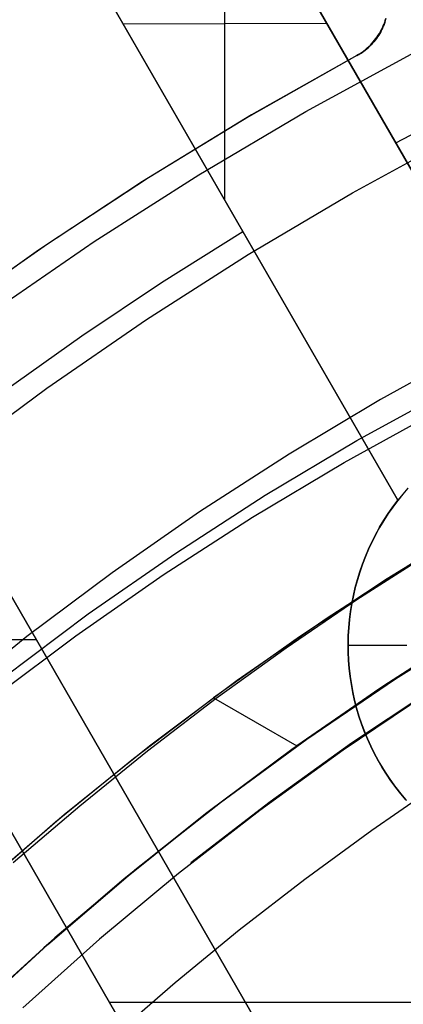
# Model space of a CAD drawing. Header units: millimetres. Extents: x 7986 to 9191, y -11326 to -10283.
# Tile 183 of 256: x 8553.44 to 8559.96, y -10627.83 to -10611.13. Entities that reach past the tile are written whole.
import ezdxf

# ---------------------------------------------------------------- set-up
doc = ezdxf.new("R2010")
doc.units = ezdxf.units.MM
doc.layers.add('BLANCO METALICO', color=7, linetype='Continuous', true_color=0xededed)
doc.layers.add('color', color=7, linetype='Continuous')

msp = doc.modelspace()

# ---------------------------------------------------------------- linework, layer by layer
at = {"color": 7, "true_color": 0xffffff}
for p, q in [((8561.162, -10616.694, 41.822), (8559.574, -10617.568, 41.464)), ((8559.17, -10618.268, 44.965), (8560.758, -10617.394, 45.323)), ((8559.574, -10617.568, 41.464), (8558.019, -10618.496, 41.099)), ((8558.955, -10618.639, 46.823), (8560.543, -10617.765, 47.181)), ((8557.615, -10619.196, 44.6), (8559.17, -10618.268, 44.965)), ((8558.019, -10618.496, 41.099), (8556.498, -10619.477, 40.727)), ((8557.4, -10619.567, 46.458), (8558.955, -10618.639, 46.823)), ((8556.094, -10620.177, 44.228), (8557.615, -10619.196, 44.6)), ((8556.498, -10619.477, 40.727), (8555.013, -10620.51, 40.349)), ((8555.879, -10620.548, 46.086), (8557.4, -10619.567, 46.458)), ((8561.208, -10619.679, 39.059), (8559.685, -10620.614, 39.059)), ((8561.208, -10619.679, 39.059), (8559.685, -10620.614, 39.059)), ((8554.609, -10621.21, 43.85), (8556.094, -10620.177, 44.228)), ((8560.392, -10620.188, 36.051), (8559.171, -10620.971, 36.051)), ((8560.392, -10620.188, 36.051), (8559.171, -10620.971, 36.051)), ((8560.226, -10620.273, 37.555), (8558.664, -10621.28, 37.555)), ((8555.013, -10620.51, 40.349), (8553.567, -10621.593, 39.966)), ((8554.395, -10621.581, 45.708), (8555.879, -10620.548, 46.086)), ((8559.685, -10620.614, 39.059), (8558.193, -10621.598, 39.059)), ((8559.685, -10620.614, 39.059), (8558.193, -10621.598, 39.059)), ((8559.171, -10620.971, 36.051), (8557.968, -10621.791, 36.051)), ((8559.171, -10620.971, 36.051), (8557.968, -10621.791, 36.051)), ((8553.162, -10622.293, 43.467), (8554.609, -10621.21, 43.85)), ((8558.664, -10621.28, 37.555), (8557.137, -10622.34, 37.555)), ((8561.367, -10621.348, 47.573), (8559.827, -10622.318, 47.201)), ((8561.367, -10621.348, 47.573), (8559.827, -10622.318, 47.201)), ((8561.052, -10621.515, 49.559), (8559.541, -10622.487, 49.559)), ((8559.616, -10622.437, 60.059), (8561.13, -10621.467, 60.059)), ((8559.616, -10622.437, 60.059), (8561.13, -10621.467, 60.059)), ((8561.143, -10621.459, 39.059), (8559.629, -10622.428, 39.059)), ((8561.143, -10621.459, 39.059), (8559.629, -10622.428, 39.059)), ((8553.567, -10621.593, 39.966), (8552.16, -10622.726, 39.577)), ((8552.948, -10622.665, 45.325), (8554.395, -10621.581, 45.708)), ((8558.193, -10621.598, 39.059), (8556.736, -10622.632, 39.059)), ((8558.193, -10621.598, 39.059), (8556.736, -10622.632, 39.059)), ((8559.562, -10622.47, 39.418), (8561.008, -10621.538, 39.771)), ((8559.562, -10622.47, 39.418), (8561.008, -10621.538, 39.771)), ((8557.968, -10621.791, 36.051), (8556.782, -10622.647, 36.051)), ((8557.968, -10621.791, 36.051), (8556.782, -10622.647, 36.051)), ((8557.137, -10622.34, 37.555), (8555.648, -10623.453, 37.555)), ((8559.827, -10622.318, 47.201), (8558.322, -10623.34, 46.823)), ((8559.827, -10622.318, 47.201), (8558.322, -10623.34, 46.823)), ((8559.541, -10622.487, 49.559), (8558.063, -10623.51, 49.559)), ((8558.136, -10623.458, 60.059), (8559.616, -10622.437, 60.059)), ((8558.136, -10623.458, 60.059), (8559.616, -10622.437, 60.059)), ((8559.629, -10622.428, 39.059), (8558.15, -10623.449, 39.059)), ((8559.629, -10622.428, 39.059), (8558.15, -10623.449, 39.059)), ((8558.15, -10623.449, 39.059), (8559.562, -10622.47, 39.418)), ((8558.15, -10623.449, 39.059), (8559.562, -10622.47, 39.418)), ((8560.495, -10622.459, 34.059), (8559.081, -10623.405, 34.059)), ((8555.378, -10623.664, 38.696), (8556.736, -10622.632, 39.059)), ((8555.378, -10623.664, 38.696), (8556.736, -10622.632, 39.059)), ((8556.782, -10622.647, 36.051), (8555.614, -10623.539, 36.051)), ((8556.782, -10622.647, 36.051), (8555.614, -10623.539, 36.051)), ((8556.736, -10622.632, 39.059), (8558.15, -10623.449, 39.059)), ((8556.736, -10622.632, 39.059), (8558.15, -10623.449, 39.059)), ((8560.386, -10622.544, 34.059), (8558.937, -10623.519, 34.059)), ((8560.386, -10622.544, 34.059), (8558.937, -10623.519, 34.059)), ((8558.322, -10623.34, 46.823), (8556.856, -10624.413, 46.439)), ((8558.322, -10623.34, 46.823), (8556.856, -10624.413, 46.439)), ((8555.648, -10623.453, 37.555), (8554.199, -10624.616, 37.555)), ((8555.614, -10623.539, 36.051), (8554.463, -10624.469, 36.051)), ((8555.614, -10623.539, 36.051), (8554.463, -10624.469, 36.051)), ((8558.063, -10623.51, 49.559), (8556.623, -10624.584, 49.559)), ((8556.692, -10624.53, 60.059), (8558.136, -10623.458, 60.059)), ((8556.692, -10624.53, 60.059), (8558.136, -10623.458, 60.059)), ((8558.937, -10623.519, 34.059), (8557.522, -10624.543, 34.059)), ((8558.937, -10623.519, 34.059), (8557.522, -10624.543, 34.059)), ((8559.081, -10623.405, 34.059), (8557.698, -10624.397, 34.059)), ((8554.054, -10624.738, 38.329), (8555.378, -10623.664, 38.696)), ((8554.054, -10624.738, 38.329), (8555.378, -10623.664, 38.696)), ((8560.581, -10624.085, 75.023), (8559.422, -10624.885, 75.023)), ((8560.581, -10624.085, 75.023), (8559.422, -10624.885, 75.023)), ((8554.463, -10624.469, 36.051), (8553.33, -10625.435, 36.051)), ((8554.463, -10624.469, 36.051), (8553.33, -10625.435, 36.051)), ((8555.287, -10625.651, 60.059), (8556.692, -10624.53, 60.059)), ((8555.287, -10625.651, 60.059), (8556.692, -10624.53, 60.059)), ((8556.856, -10624.413, 46.439), (8555.428, -10625.537, 46.05)), ((8556.856, -10624.413, 46.439), (8555.428, -10625.537, 46.05)), ((8557.522, -10624.543, 34.059), (8556.142, -10625.614, 34.059)), ((8557.522, -10624.543, 34.059), (8556.142, -10625.614, 34.059)), ((8557.698, -10624.397, 34.059), (8556.349, -10625.434, 34.059)), ((8554.199, -10624.616, 37.555), (8552.791, -10625.83, 37.555)), ((8556.623, -10624.584, 49.559), (8555.219, -10625.707, 49.559)), ((8552.765, -10625.853, 37.957), (8554.054, -10624.738, 38.329)), ((8552.765, -10625.853, 37.957), (8554.054, -10624.738, 38.329)), ((8559.422, -10624.885, 75.023), (8558.285, -10625.716, 75.023)), ((8559.422, -10624.885, 75.023), (8558.285, -10625.716, 75.023)), ((8555.428, -10625.537, 46.05), (8554.041, -10626.708, 45.655)), ((8555.428, -10625.537, 46.05), (8554.041, -10626.708, 45.655)), ((8555.219, -10625.707, 49.559), (8553.856, -10626.877, 49.559)), ((8553.92, -10626.82, 60.059), (8555.287, -10625.651, 60.059)), ((8553.92, -10626.82, 60.059), (8555.287, -10625.651, 60.059)), ((8556.142, -10625.614, 34.059), (8554.799, -10626.731, 34.059)), ((8556.142, -10625.614, 34.059), (8554.799, -10626.731, 34.059)), ((8558.285, -10625.716, 75.023), (8557.171, -10626.578, 75.023)), ((8558.285, -10625.716, 75.023), (8557.171, -10626.578, 75.023)), ((8554.041, -10626.708, 45.655), (8552.697, -10627.927, 45.257)), ((8554.041, -10626.708, 45.655), (8552.697, -10627.927, 45.257)), ((8557.171, -10626.578, 75.023), (8556.082, -10627.47, 75.023)), ((8557.171, -10626.578, 75.023), (8556.082, -10627.47, 75.023)), ((8553.856, -10626.877, 49.559), (8552.534, -10628.094, 49.559)), ((8552.595, -10628.036, 60.059), (8553.92, -10626.82, 60.059)), ((8552.595, -10628.036, 60.059), (8553.92, -10626.82, 60.059)), ((8554.799, -10626.731, 34.059), (8553.495, -10627.892, 34.059)), ((8554.799, -10626.731, 34.059), (8553.495, -10627.892, 34.059)), ((8556.082, -10627.47, 75.023), (8555.018, -10628.392, 75.023)), ((8556.082, -10627.47, 75.023), (8555.018, -10628.392, 75.023))]:
    msp.add_line(p, q, dxfattribs=at)
at = {"layer": 'BLANCO METALICO'}
for p, q in [((8538.802, -10599.797, 156.581), (8561.217, -10638.62, 156.581)), ((8538.802, -10599.797, 158.081), (8561.217, -10638.62, 158.081)), ((8553.995, -10603.111, 159.581), (8562.464, -10617.779, 159.581)), ((8562.463, -10617.78, 161.004), (8553.995, -10603.111, 159.823)), ((8551.397, -10604.611, 159.823), (8559.867, -10619.28, 161.004)), ((8559.866, -10619.281, 159.581), (8551.397, -10604.611, 159.581)), ((8556.93, -10614.194, 160.595), (8556.93, -10608.195, 160.233)), ((8566.043, -10642.978, 159.581), (8546.111, -10608.456, 159.581)), ((8546.111, -10608.456, 162.081), (8566.043, -10642.978, 162.081)), ((8566.043, -10642.978, 160.831), (8546.111, -10608.456, 160.831)), ((8562.464, -10617.779, 160.293), (8557.363, -10608.946, 160.293)), ((8544.379, -10609.456, 159.581), (8561.217, -10638.62, 159.581)), ((8561.336, -10638.826, 162.081), (8544.379, -10609.456, 162.081)), ((8544.379, -10609.456, 160.831), (8561.336, -10638.826, 160.831)), ((8554.766, -10610.446, 160.293), (8559.866, -10619.28, 160.293)), ((8558.66, -10611.192, 160.474), (8555.201, -10611.199, 160.354)), ((8555.632, -10611.946, 159.581), (8555.632, -10611.946, 160.413)), ((8559.83, -10613.218, 159.581), (8561.272, -10612.458, 159.581)), ((8555.854, -10615.587, 159.581), (8557.232, -10614.718, 159.581)), ((8554.5, -10616.492, 159.581), (8555.854, -10615.587, 159.581)), ((8553.171, -10617.434, 159.581), (8554.5, -10616.492, 159.581)), ((8559.95, -10619.177, 162.081), (8559.863, -10619.284, 162.081)), ((8559.951, -10619.176, 161.001), (8559.867, -10619.28, 161.004)), ((8560.04, -10619.073, 162.081), (8559.95, -10619.177, 162.081)), ((8560.038, -10619.075, 160.998), (8559.951, -10619.176, 161.001)), ((8559.863, -10619.284, 162.081), (8559.78, -10619.395, 162.081)), ((8559.867, -10619.28, 160.831), (8559.783, -10619.39, 160.831)), ((8559.783, -10619.391, 159.581), (8559.866, -10619.281, 159.581)), ((8559.867, -10619.28, 161.004), (8559.866, -10619.281, 159.581)), ((8559.701, -10619.508, 162.081), (8559.626, -10619.624, 162.081)), ((8559.628, -10619.62, 159.581), (8559.704, -10619.504, 159.581)), ((8559.704, -10619.504, 160.831), (8559.629, -10619.62, 160.831)), ((8559.78, -10619.395, 162.081), (8559.701, -10619.508, 162.081)), ((8559.783, -10619.39, 160.831), (8559.704, -10619.504, 160.831)), ((8559.704, -10619.504, 159.581), (8559.783, -10619.391, 159.581)), ((8559.626, -10619.624, 162.081), (8559.555, -10619.742, 162.081)), ((8559.557, -10619.739, 159.581), (8559.628, -10619.62, 159.581)), ((8559.629, -10619.62, 160.831), (8559.557, -10619.738, 160.831)), ((8559.488, -10619.863, 162.081), (8559.425, -10619.986, 162.081)), ((8559.49, -10619.859, 160.831), (8559.427, -10619.982, 160.831)), ((8559.427, -10619.983, 159.581), (8559.49, -10619.86, 159.581)), ((8559.555, -10619.742, 162.081), (8559.488, -10619.863, 162.081)), ((8559.557, -10619.738, 160.831), (8559.49, -10619.859, 160.831)), ((8559.49, -10619.86, 159.581), (8559.557, -10619.739, 159.581)), ((8559.425, -10619.986, 162.081), (8559.367, -10620.111, 162.081)), ((8559.427, -10619.982, 160.831), (8559.369, -10620.108, 160.831)), ((8559.369, -10620.108, 159.581), (8559.427, -10619.983, 159.581)), ((8559.367, -10620.111, 162.081), (8559.313, -10620.238, 162.081)), ((8559.314, -10620.235, 159.581), (8559.369, -10620.108, 159.581)), ((8559.369, -10620.108, 160.831), (8559.314, -10620.235, 160.831)), ((8559.263, -10620.367, 162.081), (8559.218, -10620.498, 162.081)), ((8559.219, -10620.495, 159.581), (8559.264, -10620.364, 159.581)), ((8559.265, -10620.364, 160.831), (8559.219, -10620.494, 160.831)), ((8559.313, -10620.238, 162.081), (8559.263, -10620.367, 162.081)), ((8559.264, -10620.364, 159.581), (8559.314, -10620.235, 159.581)), ((8559.314, -10620.235, 160.831), (8559.265, -10620.364, 160.831)), ((8559.219, -10620.494, 160.831), (8559.178, -10620.627, 160.831)), ((8559.178, -10620.627, 159.581), (8559.219, -10620.495, 159.581)), ((8559.218, -10620.498, 162.081), (8559.178, -10620.63, 162.081)), ((8559.142, -10620.76, 159.581), (8559.178, -10620.627, 159.581)), ((8559.178, -10620.627, 160.831), (8559.142, -10620.76, 160.831)), ((8559.178, -10620.63, 162.081), (8559.142, -10620.763, 162.081)), ((8559.142, -10620.763, 162.081), (8559.11, -10620.898, 162.081)), ((8559.111, -10620.895, 159.581), (8559.142, -10620.76, 159.581)), ((8559.142, -10620.76, 160.831), (8559.111, -10620.895, 160.831)), ((8559.083, -10621.033, 162.081), (8559.061, -10621.169, 162.081)), ((8559.084, -10621.03, 160.831), (8559.062, -10621.167, 160.831)), ((8559.062, -10621.167, 159.581), (8559.084, -10621.031, 159.581)), ((8559.11, -10620.898, 162.081), (8559.083, -10621.033, 162.081)), ((8559.084, -10621.031, 159.581), (8559.111, -10620.895, 159.581)), ((8559.111, -10620.895, 160.831), (8559.084, -10621.03, 160.831)), ((8559.044, -10621.304, 159.581), (8559.062, -10621.167, 159.581)), ((8559.062, -10621.167, 160.831), (8559.044, -10621.304, 160.831)), ((8559.061, -10621.169, 162.081), (8559.044, -10621.306, 162.081)), ((8559.031, -10621.442, 159.581), (8559.044, -10621.304, 159.581)), ((8559.044, -10621.304, 160.831), (8559.031, -10621.442, 160.831)), ((8559.044, -10621.306, 162.081), (8559.031, -10621.444, 162.081)), ((8559.023, -10621.58, 159.581), (8559.031, -10621.442, 159.581)), ((8559.031, -10621.442, 160.831), (8559.023, -10621.58, 160.831)), ((8559.031, -10621.444, 162.081), (8559.023, -10621.582, 162.081)), ((8551.414, -10621.642, 162.081), (8553.724, -10621.642, 162.081)), ((8559.02, -10621.718, 159.581), (8559.023, -10621.58, 159.581)), ((8559.023, -10621.58, 160.831), (8559.02, -10621.718, 160.831)), ((8559.023, -10621.582, 162.081), (8559.02, -10621.72, 162.081)), ((8559.022, -10621.857, 159.581), (8559.02, -10621.718, 159.581)), ((8559.02, -10621.718, 160.831), (8559.022, -10621.856, 160.831)), ((8559.02, -10621.72, 162.081), (8559.022, -10621.858, 162.081)), ((8559.02, -10621.741, 162.081), (8560.02, -10621.741, 162.081)), ((8559.022, -10621.856, 160.831), (8559.028, -10621.995, 160.831)), ((8559.028, -10621.995, 159.581), (8559.022, -10621.857, 159.581)), ((8559.022, -10621.858, 162.081), (8559.028, -10621.996, 162.081)), ((8559.039, -10622.133, 159.581), (8559.028, -10621.995, 159.581)), ((8559.028, -10621.995, 160.831), (8559.039, -10622.132, 160.831)), ((8559.028, -10621.996, 162.081), (8559.04, -10622.133, 162.081)), ((8559.039, -10622.132, 160.831), (8559.055, -10622.27, 160.831)), ((8559.055, -10622.27, 159.581), (8559.039, -10622.133, 159.581)), ((8559.04, -10622.133, 162.081), (8559.055, -10622.271, 162.081)), ((8559.076, -10622.407, 159.581), (8559.055, -10622.27, 159.581)), ((8559.055, -10622.27, 160.831), (8559.076, -10622.407, 160.831)), ((8559.055, -10622.271, 162.081), (8559.076, -10622.407, 162.081)), ((8559.076, -10622.407, 162.081), (8559.102, -10622.543, 162.081)), ((8559.101, -10622.543, 159.581), (8559.076, -10622.407, 159.581)), ((8559.076, -10622.407, 160.831), (8559.101, -10622.543, 160.831)), ((8559.132, -10622.678, 159.581), (8559.101, -10622.543, 159.581)), ((8559.101, -10622.543, 160.831), (8559.132, -10622.678, 160.831)), ((8559.102, -10622.543, 162.081), (8559.132, -10622.678, 162.081)), ((8559.132, -10622.678, 159.581), (8559.132, -10622.678, 162.081)), ((8559.166, -10622.81, 159.581), (8559.132, -10622.678, 159.581)), ((8559.132, -10622.678, 162.081), (8559.166, -10622.811, 162.081)), ((8559.132, -10622.678, 160.831), (8559.166, -10622.81, 160.831)), ((8559.205, -10622.942, 159.581), (8559.166, -10622.81, 159.581)), ((8559.166, -10622.81, 160.831), (8559.205, -10622.942, 160.831)), ((8559.166, -10622.811, 162.081), (8559.205, -10622.944, 162.081)), ((8559.248, -10623.072, 159.581), (8559.205, -10622.942, 159.581)), ((8559.205, -10622.942, 160.831), (8559.248, -10623.072, 160.831)), ((8559.205, -10622.944, 162.081), (8559.249, -10623.075, 162.081)), ((8559.296, -10623.2, 159.581), (8559.248, -10623.072, 159.581)), ((8559.248, -10623.072, 160.831), (8559.296, -10623.2, 160.831)), ((8559.249, -10623.075, 162.081), (8559.298, -10623.204, 162.081)), ((8559.348, -10623.327, 159.581), (8559.296, -10623.2, 159.581)), ((8559.296, -10623.2, 160.831), (8559.348, -10623.327, 160.831)), ((8559.298, -10623.204, 162.081), (8559.35, -10623.332, 162.081)), ((8559.405, -10623.452, 159.581), (8559.348, -10623.327, 159.581)), ((8559.348, -10623.327, 160.831), (8559.405, -10623.452, 160.831)), ((8559.35, -10623.332, 162.081), (8559.407, -10623.457, 162.081)), ((8559.465, -10623.574, 159.581), (8559.405, -10623.452, 159.581)), ((8559.405, -10623.452, 160.831), (8559.465, -10623.575, 160.831)), ((8559.407, -10623.457, 162.081), (8559.469, -10623.581, 162.081)), ((8559.53, -10623.695, 159.581), (8559.465, -10623.574, 159.581)), ((8559.465, -10623.575, 160.831), (8559.53, -10623.695, 160.831)), ((8559.469, -10623.581, 162.081), (8559.534, -10623.702, 162.081)), ((8559.599, -10623.813, 159.581), (8559.53, -10623.695, 159.581)), ((8559.53, -10623.695, 160.831), (8559.599, -10623.814, 160.831)), ((8559.534, -10623.702, 162.081), (8559.604, -10623.822, 162.081)), ((8559.672, -10623.929, 159.581), (8559.599, -10623.813, 159.581)), ((8559.599, -10623.814, 160.831), (8559.672, -10623.93, 160.831)), ((8559.604, -10623.822, 162.081), (8559.678, -10623.938, 162.081)), ((8559.749, -10624.043, 159.581), (8559.672, -10623.929, 159.581)), ((8559.672, -10623.93, 160.831), (8559.749, -10624.043, 160.831)), ((8559.678, -10623.938, 162.081), (8559.756, -10624.052, 162.081)), ((8559.83, -10624.154, 159.581), (8559.749, -10624.043, 159.581)), ((8559.749, -10624.043, 160.831), (8559.83, -10624.154, 160.831)), ((8559.756, -10624.052, 162.081), (8559.838, -10624.164, 162.081)), ((8559.915, -10624.261, 159.581), (8559.83, -10624.154, 159.581)), ((8559.83, -10624.154, 160.831), (8559.915, -10624.262, 160.831)), ((8559.838, -10624.164, 162.081), (8559.923, -10624.272, 162.081)), ((8560.003, -10624.366, 159.581), (8559.915, -10624.261, 159.581)), ((8559.915, -10624.262, 160.831), (8560.003, -10624.366, 160.831)), ((8559.923, -10624.272, 162.081), (8560.012, -10624.377, 162.081)), ((8556.077, -10625.717, 159.581), (8556.077, -10625.717, 162.081)), ((8578.066, -10627.804, 156.581), (8554.972, -10627.804, 156.581))]:
    msp.add_line(p, q, dxfattribs=at)
at = {"layer": 'color', "color": 254, "true_color": 0xcad1ee}
for p, q in [((8559.632, -10611.2, 2.151), (8559.644, -10611.167, 2.141)), ((8559.632, -10611.2, 2.151), (8559.644, -10611.167, 2.141)), ((8559.643, -10611.172, 4.359), (8559.632, -10611.205, 4.359)), ((8559.632, -10611.205, 3.101), (8559.643, -10611.172, 3.101)), ((8559.643, -10611.172, 4.359), (8559.632, -10611.205, 4.359)), ((8559.653, -10611.14, 4.359), (8559.643, -10611.172, 4.359)), ((8559.643, -10611.172, 3.101), (8559.653, -10611.14, 3.101)), ((8559.653, -10611.14, 4.359), (8559.643, -10611.172, 4.359)), ((8559.644, -10611.167, 2.141), (8559.655, -10611.134, 2.131)), ((8559.644, -10611.167, 2.141), (8559.655, -10611.134, 2.131)), ((8559.662, -10611.107, 4.359), (8559.653, -10611.14, 4.359)), ((8559.653, -10611.14, 3.101), (8559.662, -10611.107, 3.101)), ((8559.662, -10611.107, 4.359), (8559.653, -10611.14, 4.359)), ((8559.655, -10611.134, 2.131), (8559.665, -10611.1, 2.12)), ((8559.655, -10611.134, 2.131), (8559.665, -10611.1, 2.12)), ((8559.553, -10611.358, 2.195), (8559.571, -10611.327, 2.187)), ((8559.553, -10611.358, 2.195), (8559.571, -10611.327, 2.187)), ((8559.575, -10611.329, 4.359), (8559.559, -10611.359, 4.359)), ((8559.559, -10611.359, 3.101), (8559.575, -10611.329, 3.101)), ((8559.575, -10611.329, 4.359), (8559.559, -10611.359, 4.359)), ((8559.571, -10611.327, 2.187), (8559.588, -10611.296, 2.178)), ((8559.571, -10611.327, 2.187), (8559.588, -10611.296, 2.178)), ((8559.591, -10611.299, 4.359), (8559.575, -10611.329, 4.359)), ((8559.575, -10611.329, 3.101), (8559.591, -10611.299, 3.101)), ((8559.591, -10611.299, 4.359), (8559.575, -10611.329, 4.359)), ((8559.588, -10611.296, 2.178), (8559.604, -10611.264, 2.169)), ((8559.588, -10611.296, 2.178), (8559.604, -10611.264, 2.169)), ((8559.606, -10611.268, 4.359), (8559.591, -10611.299, 4.359)), ((8559.591, -10611.299, 3.101), (8559.606, -10611.268, 3.101)), ((8559.606, -10611.268, 4.359), (8559.591, -10611.299, 4.359)), ((8559.604, -10611.264, 2.169), (8559.618, -10611.232, 2.16)), ((8559.604, -10611.264, 2.169), (8559.618, -10611.232, 2.16)), ((8559.619, -10611.237, 4.359), (8559.606, -10611.268, 4.359)), ((8559.606, -10611.268, 3.101), (8559.619, -10611.237, 3.101)), ((8559.619, -10611.237, 4.359), (8559.606, -10611.268, 4.359)), ((8559.618, -10611.232, 2.16), (8559.632, -10611.2, 2.151)), ((8559.618, -10611.232, 2.16), (8559.632, -10611.2, 2.151)), ((8559.632, -10611.205, 4.359), (8559.619, -10611.237, 4.359)), ((8559.619, -10611.237, 3.101), (8559.632, -10611.205, 3.101)), ((8559.632, -10611.205, 4.359), (8559.619, -10611.237, 4.359)), ((8559.424, -10611.53, 2.233), (8559.448, -10611.503, 2.228)), ((8559.424, -10611.53, 2.233), (8559.448, -10611.503, 2.228)), ((8559.46, -10611.499, 4.359), (8559.438, -10611.525, 4.359)), ((8559.438, -10611.525, 3.101), (8559.46, -10611.499, 3.101)), ((8559.46, -10611.499, 4.359), (8559.438, -10611.525, 4.359)), ((8559.448, -10611.503, 2.228), (8559.471, -10611.475, 2.222)), ((8559.448, -10611.503, 2.228), (8559.471, -10611.475, 2.222)), ((8559.482, -10611.472, 4.359), (8559.46, -10611.499, 4.359)), ((8559.46, -10611.499, 3.101), (8559.482, -10611.472, 3.101)), ((8559.482, -10611.472, 4.359), (8559.46, -10611.499, 4.359)), ((8559.471, -10611.475, 2.222), (8559.493, -10611.447, 2.216)), ((8559.471, -10611.475, 2.222), (8559.493, -10611.447, 2.216)), ((8559.503, -10611.445, 4.359), (8559.482, -10611.472, 4.359)), ((8559.482, -10611.472, 3.101), (8559.503, -10611.445, 3.101)), ((8559.503, -10611.445, 4.359), (8559.482, -10611.472, 4.359)), ((8559.493, -10611.447, 2.216), (8559.514, -10611.418, 2.209)), ((8559.493, -10611.447, 2.216), (8559.514, -10611.418, 2.209)), ((8559.522, -10611.417, 4.359), (8559.503, -10611.445, 4.359)), ((8559.503, -10611.445, 3.101), (8559.522, -10611.417, 3.101)), ((8559.522, -10611.417, 4.359), (8559.503, -10611.445, 4.359)), ((8559.514, -10611.418, 2.209), (8559.534, -10611.388, 2.202)), ((8559.514, -10611.418, 2.209), (8559.534, -10611.388, 2.202)), ((8559.541, -10611.388, 4.359), (8559.522, -10611.417, 4.359)), ((8559.522, -10611.417, 3.101), (8559.541, -10611.388, 3.101)), ((8559.541, -10611.388, 4.359), (8559.522, -10611.417, 4.359)), ((8559.534, -10611.388, 2.202), (8559.553, -10611.358, 2.195)), ((8559.534, -10611.388, 2.202), (8559.553, -10611.358, 2.195)), ((8559.559, -10611.359, 4.359), (8559.541, -10611.388, 4.359)), ((8559.541, -10611.388, 3.101), (8559.559, -10611.359, 3.101)), ((8559.559, -10611.359, 4.359), (8559.541, -10611.388, 4.359)), ((8558.301, -10612.685, 0.259), (8560.152, -10611.675, 0.259)), ((8558.301, -10612.685, 0.259), (8560.152, -10611.675, 0.259)), ((8559.232, -10611.696, 2.257), (8559.262, -10611.675, 2.255)), ((8559.232, -10611.696, 2.257), (8559.262, -10611.675, 2.255)), ((8559.286, -10611.662, 4.359), (8559.258, -10611.682, 4.359)), ((8559.258, -10611.682, 3.101), (8559.286, -10611.662, 3.101)), ((8559.286, -10611.662, 4.359), (8559.258, -10611.682, 4.359)), ((8559.262, -10611.675, 2.255), (8559.291, -10611.653, 2.253)), ((8559.262, -10611.675, 2.255), (8559.291, -10611.653, 2.253)), ((8559.313, -10611.641, 4.359), (8559.286, -10611.662, 4.359)), ((8559.286, -10611.662, 3.101), (8559.313, -10611.641, 3.101)), ((8559.313, -10611.641, 4.359), (8559.286, -10611.662, 4.359)), ((8559.291, -10611.653, 2.253), (8559.319, -10611.63, 2.25)), ((8559.291, -10611.653, 2.253), (8559.319, -10611.63, 2.25)), ((8559.34, -10611.62, 4.359), (8559.313, -10611.641, 4.359)), ((8559.313, -10611.641, 3.101), (8559.34, -10611.62, 3.101)), ((8559.34, -10611.62, 4.359), (8559.313, -10611.641, 4.359)), ((8559.319, -10611.63, 2.25), (8559.347, -10611.606, 2.246)), ((8559.319, -10611.63, 2.25), (8559.347, -10611.606, 2.246)), ((8559.366, -10611.597, 4.359), (8559.34, -10611.62, 4.359)), ((8559.34, -10611.62, 3.101), (8559.366, -10611.597, 3.101)), ((8559.366, -10611.597, 4.359), (8559.34, -10611.62, 4.359)), ((8559.347, -10611.606, 2.246), (8559.373, -10611.582, 2.242)), ((8559.347, -10611.606, 2.246), (8559.373, -10611.582, 2.242)), ((8559.391, -10611.574, 4.359), (8559.366, -10611.597, 4.359)), ((8559.366, -10611.597, 3.101), (8559.391, -10611.574, 3.101)), ((8559.391, -10611.574, 4.359), (8559.366, -10611.597, 4.359)), ((8559.373, -10611.582, 2.242), (8559.399, -10611.556, 2.238)), ((8559.373, -10611.582, 2.242), (8559.399, -10611.556, 2.238)), ((8559.415, -10611.55, 4.359), (8559.391, -10611.574, 4.359)), ((8559.391, -10611.574, 3.101), (8559.415, -10611.55, 3.101)), ((8559.415, -10611.55, 4.359), (8559.391, -10611.574, 4.359)), ((8559.399, -10611.556, 2.238), (8559.424, -10611.53, 2.233)), ((8559.399, -10611.556, 2.238), (8559.424, -10611.53, 2.233)), ((8559.438, -10611.525, 4.359), (8559.415, -10611.55, 4.359)), ((8559.415, -10611.55, 3.101), (8559.438, -10611.525, 3.101)), ((8559.438, -10611.525, 4.359), (8559.415, -10611.55, 4.359)), ((8559.171, -10611.735, 2.259), (8557.331, -10612.773, 2.259)), ((8559.171, -10611.735, 2.259), (8557.331, -10612.773, 2.259)), ((8559.171, -10611.735, 3.309), (8557.331, -10612.773, 3.309)), ((8559.171, -10611.735, 4.359), (8557.383, -10612.743, 4.359)), ((8559.171, -10611.735, 4.359), (8557.383, -10612.743, 4.359)), ((8559.171, -10611.735, 2.259), (8559.202, -10611.716, 2.258)), ((8559.171, -10611.735, 2.259), (8559.202, -10611.716, 2.258)), ((8559.2, -10611.718, 4.359), (8559.171, -10611.735, 4.359)), ((8559.171, -10611.735, 3.101), (8559.2, -10611.718, 3.101)), ((8559.2, -10611.718, 4.359), (8559.171, -10611.735, 4.359)), ((8559.171, -10611.735, 4.359), (8559.171, -10611.735, 2.259)), ((8559.171, -10611.735, 4.359), (8559.171, -10611.735, 2.259)), ((8559.23, -10611.701, 4.359), (8559.2, -10611.718, 4.359)), ((8559.2, -10611.718, 3.101), (8559.23, -10611.701, 3.101)), ((8559.23, -10611.701, 4.359), (8559.2, -10611.718, 4.359)), ((8559.202, -10611.716, 2.258), (8559.232, -10611.696, 2.257)), ((8559.202, -10611.716, 2.258), (8559.232, -10611.696, 2.257)), ((8559.258, -10611.682, 4.359), (8559.23, -10611.701, 4.359)), ((8559.23, -10611.701, 3.101), (8559.258, -10611.682, 3.101)), ((8559.258, -10611.682, 4.359), (8559.23, -10611.701, 4.359)), ((8557.331, -10612.773, 2.259), (8555.527, -10613.874, 2.259)), ((8557.331, -10612.773, 2.259), (8555.527, -10613.874, 2.259)), ((8557.331, -10612.773, 3.309), (8555.527, -10613.874, 3.309)), ((8557.383, -10612.743, 4.359), (8555.629, -10613.809, 4.359)), ((8557.383, -10612.743, 4.359), (8555.629, -10613.809, 4.359)), ((8556.485, -10613.758, 0.259), (8558.301, -10612.685, 0.259)), ((8556.485, -10613.758, 0.259), (8558.301, -10612.685, 0.259)), ((8559.095, -10614.065, 2.259), (8560.898, -10613.082, 2.259)), ((8559.095, -10614.065, 2.259), (8560.898, -10613.082, 2.259)), ((8559.095, -10614.065, 0.259), (8560.898, -10613.082, 0.259)), ((8559.095, -10614.065, 1.259), (8560.898, -10613.082, 1.259)), ((8559.095, -10614.065, 0.259), (8560.898, -10613.082, 0.259)), ((8555.629, -10613.809, 4.359), (8553.913, -10614.933, 4.359)), ((8555.629, -10613.809, 4.359), (8553.913, -10614.933, 4.359)), ((8554.707, -10614.892, 0.259), (8556.485, -10613.758, 0.259)), ((8554.707, -10614.892, 0.259), (8556.485, -10613.758, 0.259)), ((8555.527, -10613.874, 2.259), (8553.763, -10615.036, 2.259)), ((8555.527, -10613.874, 2.259), (8553.763, -10615.036, 2.259)), ((8555.527, -10613.874, 3.309), (8553.763, -10615.036, 3.309)), ((8557.326, -10615.11, 2.259), (8559.095, -10614.065, 2.259)), ((8557.326, -10615.11, 2.259), (8559.095, -10614.065, 2.259)), ((8557.326, -10615.11, 0.259), (8559.095, -10614.065, 0.259)), ((8557.326, -10615.11, 1.259), (8559.095, -10614.065, 1.259)), ((8557.326, -10615.11, 0.259), (8559.095, -10614.065, 0.259)), ((8553.913, -10614.933, 4.359), (8552.234, -10616.115, 4.359)), ((8553.913, -10614.933, 4.359), (8552.234, -10616.115, 4.359)), ((8552.97, -10616.088, 0.259), (8554.707, -10614.892, 0.259)), ((8552.97, -10616.088, 0.259), (8554.707, -10614.892, 0.259)), ((8553.763, -10615.036, 2.259), (8552.039, -10616.258, 2.259)), ((8553.763, -10615.036, 2.259), (8552.039, -10616.258, 2.259)), ((8553.763, -10615.036, 3.309), (8552.039, -10616.258, 3.309)), ((8555.595, -10616.215, 2.259), (8557.326, -10615.11, 2.259)), ((8555.595, -10616.215, 2.259), (8557.326, -10615.11, 2.259)), ((8555.595, -10616.215, 0.259), (8557.326, -10615.11, 0.259)), ((8555.595, -10616.215, 1.259), (8557.326, -10615.11, 1.259)), ((8555.595, -10616.215, 0.259), (8557.326, -10615.11, 0.259)), ((8553.903, -10617.379, 2.259), (8555.595, -10616.215, 2.259)), ((8553.903, -10617.379, 2.259), (8555.595, -10616.215, 2.259)), ((8553.903, -10617.379, 0.259), (8555.595, -10616.215, 0.259)), ((8553.903, -10617.379, 1.259), (8555.595, -10616.215, 1.259)), ((8553.903, -10617.379, 0.259), (8555.595, -10616.215, 0.259)), ((8552.252, -10618.601, 2.259), (8553.903, -10617.379, 2.259)), ((8552.252, -10618.601, 2.259), (8553.903, -10617.379, 2.259)), ((8552.252, -10618.601, 0.259), (8553.903, -10617.379, 0.259)), ((8552.252, -10618.601, 1.259), (8553.903, -10617.379, 1.259)), ((8552.252, -10618.601, 0.259), (8553.903, -10617.379, 0.259))]:
    msp.add_line(p, q, dxfattribs=at)

doc.saveas('drawing.dxf')
